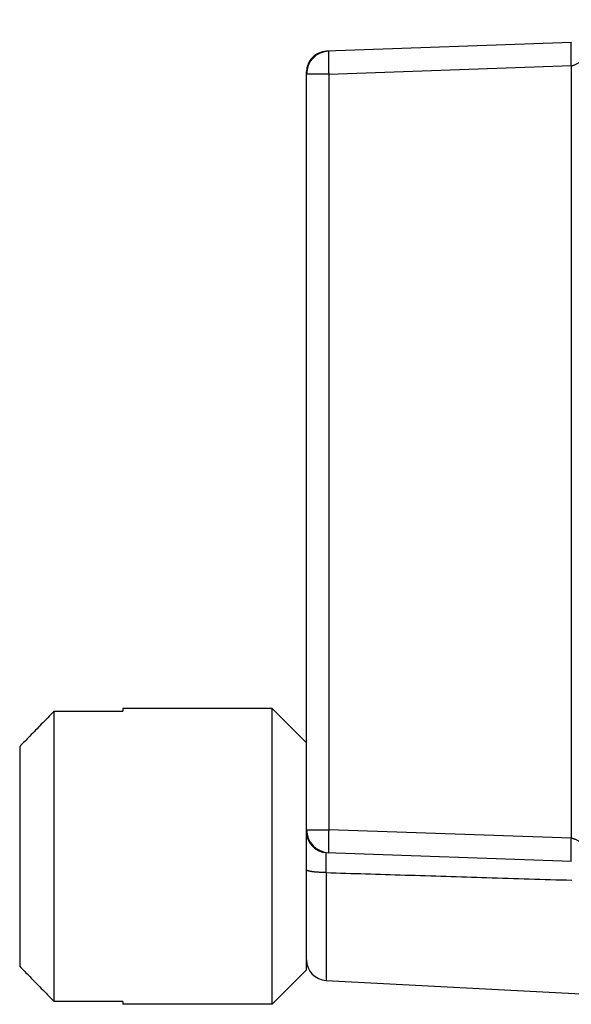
# Model space of a CAD drawing. Header units: inches. Extents: x 0 to 34, y 0 to 22.
# Tile 69 of 93: x 14.724 to 15.204, y 18.352 to 19.209. Entities that reach past the tile are written whole.
import ezdxf

# ---------------------------------------------------------------- set-up
doc = ezdxf.new("R2010")
doc.units = ezdxf.units.IN
doc.header["$LTSCALE"] = 1.87
doc.header["$MEASUREMENT"] = 0
doc.layers.get('0').update_dxf_attribs({"linetype": 'CONTINUOUS'})

msp = doc.modelspace()

# ---------------------------------------------------------------- linework, layer by layer
at = {"color": 7, "linetype": 'CONTINUOUS'}
for p, q in [((15.20422, 19.18888), (14.99089, 19.18143)), ((14.97352, 18.38194), (14.97352, 19.16344)), ((14.99282, 19.16151), (14.97352, 19.16151)), ((14.99282, 19.16151), (15.20422, 19.16889)), ((14.99282, 19.16151), (14.99282, 18.50388)), ((15.20422, 18.4965), (15.20422, 19.16889)), ((14.75352, 18.35439), (14.75352, 18.60699)), ((14.75352, 18.60699), (14.81352, 18.60699)), ((14.81352, 18.60944), (14.81352, 18.60699)), ((14.94352, 18.60944), (14.81352, 18.60944)), ((14.94352, 18.35194), (14.94352, 18.60944)), ((14.97352, 18.57944), (14.94352, 18.60944)), ((14.72352, 18.57622), (14.72352, 18.38516)), ((14.97352, 18.50388), (14.99282, 18.50388)), ((15.20422, 18.4965), (14.99282, 18.50388)), ((14.99089, 18.48396), (15.20422, 18.47651)), ((14.99058, 18.4666), (14.99058, 18.37262)), ((14.97352, 18.38194), (14.94352, 18.35194)), ((14.99058, 18.37262), (15.29252, 18.35679)), ((14.81352, 18.35439), (14.75352, 18.35439)), ((14.81352, 18.35439), (14.81352, 18.35194)), ((14.94352, 18.35194), (14.81352, 18.35194))]:
    msp.add_line(p, q, dxfattribs=at)
for centre, radius, start, end in [((14.99352, 19.16151), 0.02, 92, 180), ((14.99152, 19.16344), 0.018, 92, 180), ((14.99352, 18.50388), 0.02, 180, 268), ((14.99152, 18.50195), 0.018, 180, 268), ((14.99152, 18.39059), 0.018, 180, 266.99999)]:
    msp.add_arc(centre, radius, start, end, dxfattribs=at)
for points, knots in [([(15.20422, 19.16889), (15.20451, 19.16891), (15.20511, 19.16898), (15.20601, 19.16916), (15.20694, 19.16944), (15.20789, 19.16982), (15.20888, 19.17031), (15.2099, 19.17094), (15.21096, 19.17172), (15.21207, 19.17268), (15.21322, 19.17385), (15.21441, 19.17527), (15.21562, 19.17697), (15.21685, 19.17899), (15.21808, 19.18137), (15.21928, 19.18415), (15.22042, 19.18736), (15.22146, 19.191), (15.22233, 19.19506), (15.223, 19.19945), (15.22342, 19.20409), (15.22352, 19.20726), (15.22352, 19.20886)], [0, 0, 0, 0, 0.018501, 0.037683, 0.057845, 0.079257, 0.10218, 0.127072, 0.154467, 0.184939, 0.219086, 0.257577, 0.301083, 0.350275, 0.405985, 0.469143, 0.540493, 0.620088, 0.707257, 0.800883, 0.8992, 1, 1, 1, 1]), ([(15.20422, 19.16889), (15.2042, 19.16944), (15.20416, 19.17053), (15.20411, 19.17217), (15.20407, 19.17378), (15.20403, 19.17536), (15.20399, 19.17689), (15.20397, 19.17837), (15.20395, 19.17979), (15.20393, 19.18113), (15.20393, 19.18239), (15.20393, 19.18355), (15.20393, 19.18462), (15.20395, 19.18558), (15.20397, 19.18642), (15.20399, 19.18714), (15.20402, 19.18775), (15.20406, 19.18821), (15.2041, 19.18857), (15.20414, 19.18875), (15.20419, 19.18888), (15.20422, 19.18888)], [0, 0, 0, 0, 0.082364, 0.164211, 0.244949, 0.324005, 0.400833, 0.474912, 0.545749, 0.612878, 0.67584, 0.734193, 0.78753, 0.835486, 0.877746, 0.914037, 0.944121, 0.967806, 0.984956, 0.99554, 1, 1, 1, 1]), ([(14.99079, 19.18131), (14.9908, 19.18133), (14.99082, 19.18137), (14.99086, 19.18143), (14.99089, 19.18143)], [0, 0, 0, 0, 0.312354, 1, 1, 1, 1]), ([(14.99282, 19.18149), (14.99279, 19.18149), (14.99274, 19.18137), (14.99271, 19.18118), (14.99266, 19.18083), (14.99263, 19.18036), (14.9926, 19.17976), (14.99257, 19.17904), (14.99255, 19.17819), (14.99254, 19.17724), (14.99253, 19.17617), (14.99253, 19.17501), (14.99254, 19.17375), (14.99255, 19.17241), (14.99257, 19.17099), (14.9926, 19.16951), (14.99263, 19.16798), (14.99267, 19.1664), (14.99271, 19.16479), (14.99276, 19.16315), (14.9928, 19.16206), (14.99282, 19.16151)], [0, 0, 0, 0, 0.004457, 0.015045, 0.032194, 0.055875, 0.085959, 0.122256, 0.164525, 0.212485, 0.26581, 0.324142, 0.387082, 0.454204, 0.525051, 0.599141, 0.675969, 0.755013, 0.835735, 0.917583, 1, 1, 1, 1]), ([(14.75352, 18.60699), (14.7498, 18.6032), (14.74276, 18.59601), (14.73276, 18.58575), (14.72648, 18.57928), (14.72352, 18.57623)], [0, 0, 0, 0, 0.370556, 0.702927, 1, 1, 1, 1]), ([(14.99282, 18.50388), (14.9928, 18.50333), (14.99276, 18.50224), (14.99271, 18.5006), (14.99267, 18.49899), (14.99263, 18.49741), (14.9926, 18.49588), (14.99257, 18.4944), (14.99255, 18.49298), (14.99254, 18.49164), (14.99253, 18.49038), (14.99253, 18.48922), (14.99254, 18.48815), (14.99255, 18.48719), (14.99257, 18.48635), (14.9926, 18.48563), (14.99263, 18.48502), (14.99266, 18.48456), (14.99271, 18.4842), (14.99274, 18.48402), (14.99279, 18.48389), (14.99282, 18.48389)], [0, 0, 0, 0, 0.082418, 0.164266, 0.244987, 0.324031, 0.400859, 0.474949, 0.545796, 0.612918, 0.675858, 0.734189, 0.787515, 0.835475, 0.877744, 0.91404, 0.944125, 0.967806, 0.984955, 0.995543, 1, 1, 1, 1]), ([(15.20422, 18.47651), (15.20419, 18.47651), (15.20414, 18.47663), (15.2041, 18.47682), (15.20406, 18.47717), (15.20402, 18.47764), (15.20399, 18.47824), (15.20397, 18.47897), (15.20395, 18.47981), (15.20393, 18.48077), (15.20393, 18.48183), (15.20393, 18.483), (15.20393, 18.48426), (15.20395, 18.4856), (15.20397, 18.48701), (15.20399, 18.48849), (15.20403, 18.49003), (15.20407, 18.49161), (15.20411, 18.49322), (15.20416, 18.49485), (15.2042, 18.49595), (15.20422, 18.4965)], [0, 0, 0, 0, 0.004436, 0.015022, 0.032172, 0.055855, 0.085938, 0.122228, 0.164489, 0.21245, 0.265792, 0.324146, 0.387105, 0.454228, 0.525066, 0.599149, 0.675984, 0.755047, 0.83579, 0.91764, 1, 1, 1, 1]), ([(15.20422, 18.4965), (15.20451, 18.49648), (15.2051, 18.49641), (15.206, 18.49623), (15.20693, 18.49595), (15.20789, 18.49557), (15.20887, 18.49508), (15.2099, 18.49446), (15.21096, 18.49367), (15.21207, 18.49271), (15.21322, 18.49153), (15.21441, 18.49011), (15.21563, 18.48841), (15.21686, 18.48639), (15.21809, 18.484), (15.21929, 18.48122), (15.22043, 18.478), (15.22146, 18.47435), (15.22234, 18.4703), (15.22301, 18.46592), (15.22342, 18.46128), (15.22352, 18.45812), (15.22352, 18.45652)], [0, 0, 0, 0, 0.018378, 0.037524, 0.057698, 0.079128, 0.102044, 0.126924, 0.154362, 0.184923, 0.219171, 0.257761, 0.301359, 0.350639, 0.406426, 0.469654, 0.54108, 0.620717, 0.707837, 0.801334, 0.899465, 1, 1, 1, 1]), ([(14.99058, 18.46658), (14.99056, 18.46711), (14.99054, 18.46815), (14.99051, 18.4697), (14.99048, 18.4712), (14.99046, 18.47267), (14.99045, 18.47407), (14.99045, 18.47541), (14.99045, 18.47668), (14.99046, 18.47787), (14.99047, 18.47897), (14.99049, 18.47997), (14.99052, 18.48087), (14.99056, 18.48167), (14.9906, 18.48235), (14.99064, 18.48291), (14.99069, 18.48335), (14.99075, 18.48368), (14.99079, 18.48386), (14.99086, 18.48396), (14.99089, 18.48396)], [0, 0, 0, 0, 0.091011, 0.179606, 0.266245, 0.350272, 0.431066, 0.508113, 0.580998, 0.649283, 0.712488, 0.770174, 0.821985, 0.867616, 0.906791, 0.939268, 0.964848, 0.983404, 0.994957, 1, 1, 1, 1]), ([(14.99089, 18.48396), (14.99086, 18.48396), (14.99082, 18.48401), (14.9908, 18.48406), (14.99079, 18.48408)], [0, 0, 0, 0, 0.687584, 1, 1, 1, 1]), ([(14.99058, 18.4666), (14.99007, 18.4666), (14.98907, 18.46662), (14.98758, 18.46665), (14.98612, 18.4667), (14.98469, 18.46677), (14.98332, 18.46685), (14.982, 18.46695), (14.98075, 18.46706), (14.97958, 18.46718), (14.97849, 18.46732), (14.97749, 18.46747), (14.9766, 18.46763), (14.97581, 18.46779), (14.97513, 18.46797), (14.97457, 18.46815), (14.97412, 18.46833), (14.97379, 18.46852), (14.97358, 18.46871), (14.97352, 18.46887), (14.97352, 18.46894)], [0, 0, 0, 0, 0.086302, 0.171674, 0.255485, 0.337128, 0.416031, 0.491651, 0.563481, 0.631041, 0.693861, 0.751509, 0.803603, 0.849825, 0.889927, 0.923739, 0.951201, 0.972463, 0.988134, 1, 1, 1, 1]), ([(14.99058, 18.46658), (15.0135, 18.46588), (15.0602, 18.46445), (15.13153, 18.46224), (15.17993, 18.46075), (15.20456, 18.45999)], [0, 0, 0, 0, 0.321407, 0.654619, 1, 1, 1, 1]), ([(14.72352, 18.38516), (14.72646, 18.38212), (14.73271, 18.37567), (14.74271, 18.36542), (14.74978, 18.3582), (14.75352, 18.35439)], [0, 0, 0, 0, 0.295062, 0.627254, 1, 1, 1, 1])]:
    msp.add_open_spline(points, degree=3, knots=knots, dxfattribs=at)

doc.saveas('drawing.dxf')
